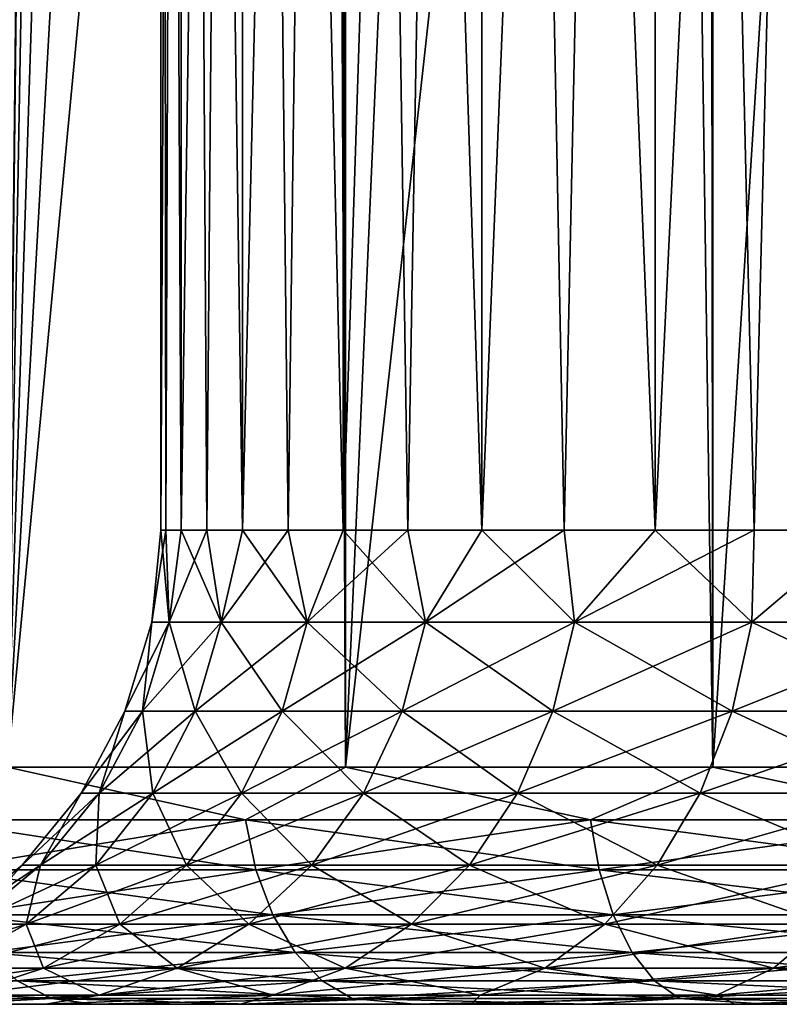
# Model space of a CAD drawing. Extents: x -265 to 265, y 0 to 1027.
# Tile 105 of 256: x 240.1 to 243.31, y 0 to 4.15. Entities that reach past the tile are written whole.
import ezdxf

# ---------------------------------------------------------------- set-up
doc = ezdxf.new("R2010")
doc.units = 0
doc.header["$LTSCALE"] = 65.185185
for name, color, linetype in [('245', 7, 'CONTINUOUS'), ('247', 7, 'CONTINUOUS'), ('248', 7, 'CONTINUOUS'), ('249', 7, 'CONTINUOUS'), ('250', 7, 'CONTINUOUS'), ('272', 7, 'CONTINUOUS'), ('273', 7, 'CONTINUOUS'), ('274', 7, 'CONTINUOUS'), ('275', 7, 'CONTINUOUS')]:
    doc.layers.add(name, color=color, linetype=linetype)

msp = doc.modelspace()

# ---------------------------------------------------------------- linework, layer by layer
at = {"layer": '245', "color": 7, "linetype": 'CONTINUOUS'}
for points in [[(240.2139, 0, 5.65), (239.7944, 0, 9.5836), (239.5601, 0, 4.3243), (240.2139, 0, 5.65)], [(239.5601, 0, -4.3243), (239.7944, 0, -9.5836), (240.2139, 0, -5.65), (239.5601, 0, -4.3243)], [(240.4163, 0, 10.2055), (239.7944, 0, 9.5836), (240.2139, 0, 5.65), (240.4163, 0, 10.2055)], [(239.7944, 0, -9.5836), (240.4163, 0, -10.2055), (240.2139, 0, -5.65), (239.7944, 0, -9.5836)], [(241.0351, 0, 6.879), (240.4163, 0, 10.2055), (240.2139, 0, 5.65), (241.0351, 0, 6.879)], [(240.2139, 0, -5.65), (240.4163, 0, -10.2055), (241.0351, 0, -6.879), (240.2139, 0, -5.65)], [(241.076, 0, 10.7872), (240.4163, 0, 10.2055), (241.0351, 0, 6.879), (241.076, 0, 10.7872)], [(240.4163, 0, -10.2055), (241.076, 0, -10.7872), (241.0351, 0, -6.879), (240.4163, 0, -10.2055)], [(242.0097, 0, 7.9903), (241.076, 0, 10.7872), (241.0351, 0, 6.879), (242.0097, 0, 7.9903)], [(241.076, 0, -10.7872), (241.771, 0, -11.3262), (241.0351, 0, -6.879), (241.076, 0, -10.7872)], [(241.0351, 0, -6.879), (241.771, 0, -11.3262), (242.0097, 0, -7.9903), (241.0351, 0, -6.879)], [(241.771, 0, 11.3262), (241.076, 0, 10.7872), (242.0097, 0, 7.9903), (241.771, 0, 11.3262)], [(242.4984, 0, 11.8206), (241.771, 0, 11.3262), (242.0097, 0, 7.9903), (242.4984, 0, 11.8206)], [(241.771, 0, -11.3262), (242.4984, 0, -11.8206), (242.0097, 0, -7.9903), (241.771, 0, -11.3262)], [(243.121, 0, 8.9649), (242.4984, 0, 11.8206), (242.0097, 0, 7.9903), (243.121, 0, 8.9649)], [(242.0097, 0, -7.9903), (242.4984, 0, -11.8206), (243.121, 0, -8.9649), (242.0097, 0, -7.9903)], [(243.2554, 0, 12.2683), (242.4984, 0, 11.8206), (243.121, 0, 8.9649), (243.2554, 0, 12.2683)], [(242.4984, 0, -11.8206), (243.2554, 0, -12.2683), (243.121, 0, -8.9649), (242.4984, 0, -11.8206)], [(244.35, 0, 9.7861), (243.2554, 0, 12.2683), (243.121, 0, 8.9649), (244.35, 0, 9.7861)], [(243.2554, 0, -12.2683), (244.0391, 0, -12.6676), (243.121, 0, -8.9649), (243.2554, 0, -12.2683)], [(243.121, 0, -8.9649), (244.0391, 0, -12.6676), (244.35, 0, -9.7861), (243.121, 0, -8.9649)], [(244.0391, 0, 12.6676), (243.2554, 0, 12.2683), (244.35, 0, 9.7861), (244.0391, 0, 12.6676)]]:
    msp.add_3dface(points, dxfattribs=at)
at = {"layer": '247', "color": 7, "linetype": 'CONTINUOUS'}
for points in [[(240.0532, 1, 11.2277), (241.479, 1, 12.3448), (240.0532, 1019, 11.2277), (240.0532, 1, 11.2277)], [(240.0532, 1019, 11.2277), (241.479, 1, 12.3448), (241.479, 1019, 12.3448), (240.0532, 1019, 11.2277)], [(241.479, 1, 12.3448), (243.0292, 1, 13.2818), (241.479, 1019, 12.3448), (241.479, 1, 12.3448)], [(241.479, 1019, 12.3448), (243.0292, 1, 13.2818), (243.0292, 1019, 13.2818), (241.479, 1019, 12.3448)], [(243.0292, 1, 13.2818), (244.6809, 1, 14.0252), (243.0292, 1019, 13.2818), (243.0292, 1, 13.2818)], [(243.0292, 1019, 13.2818), (244.6809, 1, 14.0252), (244.6809, 1019, 14.0252), (243.0292, 1019, 13.2818)]]:
    msp.add_3dface(points, dxfattribs=at)
at = {"layer": '248', "color": 7, "linetype": 'CONTINUOUS'}
for points in [[(240.0532, 1, -11.2277), (240.0532, 1019, -11.2277), (240.2626, 999.5036, -11.4098), (240.0532, 1, -11.2277)], [(240.0532, 1, -11.2277), (240.2626, 999.5036, -11.4098), (240.2626, 20.4963, -11.4098), (240.0532, 1, -11.2277)], [(240.2626, 19.5036, -11.4098), (240.0532, 1, -11.2277), (240.2626, 20.4963, -11.4098), (240.2626, 19.5036, -11.4098)], [(240.3656, 18.5032, -11.4969), (240.0532, 1, -11.2277), (240.2626, 19.5036, -11.4098), (240.3656, 18.5032, -11.4969)], [(240.5806, 17.4826, -11.6737), (240.0532, 1, -11.2277), (240.3656, 18.5032, -11.4969), (240.5806, 17.4826, -11.6737)], [(240.9243, 16.4371, -11.9428), (240.0532, 1, -11.2277), (240.5806, 17.4826, -11.6737), (240.9243, 16.4371, -11.9428)], [(241.4152, 15.378, -12.3004), (240.0532, 1, -11.2277), (240.9243, 16.4371, -11.9428), (241.4152, 15.378, -12.3004)], [(241.479, 1, -12.3448), (240.0532, 1, -11.2277), (241.4152, 15.378, -12.3004), (241.479, 1, -12.3448)], [(242.0618, 14.3389, -12.7273), (241.479, 1, -12.3448), (241.4152, 15.378, -12.3004), (242.0618, 14.3389, -12.7273)], [(242.8519, 13.3692, -13.1873), (241.479, 1, -12.3448), (242.0618, 14.3389, -12.7273), (242.8519, 13.3692, -13.1873)], [(243.0292, 1, -13.2818), (241.479, 1, -12.3448), (242.8519, 13.3692, -13.1873), (243.0292, 1, -13.2818)], [(243.7551, 12.5124, -13.6382), (243.0292, 1, -13.2818), (242.8519, 13.3692, -13.1873), (243.7551, 12.5124, -13.6382)], [(244.6809, 1, -14.0252), (243.0292, 1, -13.2818), (243.7551, 12.5124, -13.6382), (244.6809, 1, -14.0252)]]:
    msp.add_3dface(points, dxfattribs=at)
at = {"layer": '249', "color": 7, "linetype": 'CONTINUOUS'}
for points in [[(240.0532, 1, 11.2277), (239.7234, 0.7786, 10.8925), (241.0574, 0.7786, 12.0119), (240.0532, 1, 11.2277)], [(241.479, 1, 12.3448), (240.0532, 1, 11.2277), (241.0574, 0.7786, 12.0119), (241.479, 1, 12.3448)], [(241.479, 1, 12.3448), (241.0574, 0.7786, 12.0119), (242.5124, 0.7786, 12.9689), (241.479, 1, 12.3448)], [(243.0292, 1, 13.2818), (241.479, 1, 12.3448), (242.5124, 0.7786, 12.9689), (243.0292, 1, 13.2818)], [(243.0292, 1, 13.2818), (242.5124, 0.7786, 12.9689), (244.0686, 0.7786, 13.7504), (243.0292, 1, 13.2818)], [(244.6809, 1, 14.0252), (243.0292, 1, 13.2818), (244.0686, 0.7786, 13.7504), (244.6809, 1, 14.0252)], [(239.7741, 0.5669, 10.8389), (241.1015, 0.5669, 11.9527), (239.7234, 0.7786, 10.8925), (239.7741, 0.5669, 10.8389)], [(239.7234, 0.7786, 10.8925), (241.1015, 0.5669, 11.9527), (241.0574, 0.7786, 12.0119), (239.7234, 0.7786, 10.8925)], [(241.1015, 0.5669, 11.9527), (242.5493, 0.5669, 12.905), (241.0574, 0.7786, 12.0119), (241.1015, 0.5669, 11.9527)], [(241.0574, 0.7786, 12.0119), (242.5493, 0.5669, 12.905), (242.5124, 0.7786, 12.9689), (241.0574, 0.7786, 12.0119)], [(242.5493, 0.5669, 12.905), (244.0979, 0.5669, 13.6827), (242.5124, 0.7786, 12.9689), (242.5493, 0.5669, 12.905)], [(242.5124, 0.7786, 12.9689), (244.0979, 0.5669, 13.6827), (244.0686, 0.7786, 13.7504), (242.5124, 0.7786, 12.9689)], [(239.8558, 0.377, 10.7522), (241.1727, 0.377, 11.8572), (239.7741, 0.5669, 10.8389), (239.8558, 0.377, 10.7522)], [(239.7741, 0.5669, 10.8389), (241.1727, 0.377, 11.8572), (241.1015, 0.5669, 11.9527), (239.7741, 0.5669, 10.8389)], [(241.1727, 0.377, 11.8572), (242.6089, 0.377, 12.8018), (241.1015, 0.5669, 11.9527), (241.1727, 0.377, 11.8572)], [(241.1015, 0.5669, 11.9527), (242.6089, 0.377, 12.8018), (242.5493, 0.5669, 12.905), (241.1015, 0.5669, 11.9527)], [(242.6089, 0.377, 12.8018), (244.145, 0.377, 13.5733), (242.5493, 0.5669, 12.905), (242.6089, 0.377, 12.8018)], [(242.5493, 0.5669, 12.905), (244.145, 0.377, 13.5733), (244.0979, 0.5669, 13.6827), (242.5493, 0.5669, 12.905)], [(239.9645, 0.2184, 10.637), (241.2672, 0.2184, 11.7301), (239.8558, 0.377, 10.7522), (239.9645, 0.2184, 10.637)], [(239.8558, 0.377, 10.7522), (241.2672, 0.2184, 11.7301), (241.1727, 0.377, 11.8572), (239.8558, 0.377, 10.7522)], [(241.2672, 0.2184, 11.7301), (242.6881, 0.2184, 12.6646), (241.1727, 0.377, 11.8572), (241.2672, 0.2184, 11.7301)], [(241.1727, 0.377, 11.8572), (242.6881, 0.2184, 12.6646), (242.6089, 0.377, 12.8018), (241.1727, 0.377, 11.8572)], [(242.6881, 0.2184, 12.6646), (244.2078, 0.2184, 13.4278), (242.6089, 0.377, 12.8018), (242.6881, 0.2184, 12.6646)], [(242.6089, 0.377, 12.8018), (244.2078, 0.2184, 13.4278), (244.145, 0.377, 13.5733), (242.6089, 0.377, 12.8018)], [(240.0947, 0.0991, 10.499), (241.3806, 0.0991, 11.5779), (239.9645, 0.2184, 10.637), (240.0947, 0.0991, 10.499)], [(239.9645, 0.2184, 10.637), (241.3806, 0.0991, 11.5779), (241.2672, 0.2184, 11.7301), (239.9645, 0.2184, 10.637)], [(241.3806, 0.0991, 11.5779), (242.783, 0.0991, 12.5003), (241.2672, 0.2184, 11.7301), (241.3806, 0.0991, 11.5779)], [(241.2672, 0.2184, 11.7301), (242.783, 0.0991, 12.5003), (242.6881, 0.2184, 12.6646), (241.2672, 0.2184, 11.7301)], [(242.783, 0.0991, 12.5003), (244.283, 0.0991, 13.2536), (242.6881, 0.2184, 12.6646), (242.783, 0.0991, 12.5003)], [(242.6881, 0.2184, 12.6646), (244.283, 0.0991, 13.2536), (244.2078, 0.2184, 13.4278), (242.6881, 0.2184, 12.6646)], [(239.1049, 0.0251, 9.1421), (240.2399, 0.0251, 10.3451), (238.9428, 0.0991, 9.2781), (239.1049, 0.0251, 9.1421)], [(238.9428, 0.0991, 9.2781), (240.2399, 0.0251, 10.3451), (240.0947, 0.0991, 10.499), (238.9428, 0.0991, 9.2781)], [(240.2399, 0.0251, 10.3451), (241.5069, 0.0251, 11.4082), (240.0947, 0.0991, 10.499), (240.2399, 0.0251, 10.3451)], [(240.0947, 0.0991, 10.499), (241.5069, 0.0251, 11.4082), (241.3806, 0.0991, 11.5779), (240.0947, 0.0991, 10.499)], [(241.5069, 0.0251, 11.4082), (242.8887, 0.0251, 12.3171), (241.3806, 0.0991, 11.5779), (241.5069, 0.0251, 11.4082)], [(241.3806, 0.0991, 11.5779), (242.8887, 0.0251, 12.3171), (242.783, 0.0991, 12.5003), (241.3806, 0.0991, 11.5779)], [(242.8887, 0.0251, 12.3171), (244.3667, 0.0251, 13.0593), (242.783, 0.0991, 12.5003), (242.8887, 0.0251, 12.3171)], [(242.783, 0.0991, 12.5003), (244.3667, 0.0251, 13.0593), (244.283, 0.0991, 13.2536), (242.783, 0.0991, 12.5003)], [(239.1049, 0.0251, 9.1421), (239.7944, 0, 9.5836), (240.2399, 0.0251, 10.3451), (239.1049, 0.0251, 9.1421)], [(239.7944, 0, 9.5836), (240.4163, 0, 10.2055), (240.2399, 0.0251, 10.3451), (239.7944, 0, 9.5836)], [(240.4163, 0, 10.2055), (241.076, 0, 10.7872), (240.2399, 0.0251, 10.3451), (240.4163, 0, 10.2055)], [(240.2399, 0.0251, 10.3451), (241.076, 0, 10.7872), (241.5069, 0.0251, 11.4082), (240.2399, 0.0251, 10.3451)], [(241.076, 0, 10.7872), (241.771, 0, 11.3262), (241.5069, 0.0251, 11.4082), (241.076, 0, 10.7872)], [(241.771, 0, 11.3262), (242.4984, 0, 11.8206), (241.5069, 0.0251, 11.4082), (241.771, 0, 11.3262)], [(241.5069, 0.0251, 11.4082), (242.4984, 0, 11.8206), (242.8887, 0.0251, 12.3171), (241.5069, 0.0251, 11.4082)], [(242.4984, 0, 11.8206), (243.2554, 0, 12.2683), (242.8887, 0.0251, 12.3171), (242.4984, 0, 11.8206)], [(243.2554, 0, 12.2683), (244.0391, 0, 12.6676), (242.8887, 0.0251, 12.3171), (243.2554, 0, 12.2683)], [(242.8887, 0.0251, 12.3171), (244.0391, 0, 12.6676), (244.3667, 0.0251, 13.0593), (242.8887, 0.0251, 12.3171)]]:
    msp.add_3dface(points, dxfattribs=at)
at = {"layer": '250', "color": 7, "linetype": 'CONTINUOUS'}
for points in [[(240.0532, 1, -11.2277), (241.0574, 0.7786, -12.0119), (239.7234, 0.7786, -10.8925), (240.0532, 1, -11.2277)], [(240.0532, 1, -11.2277), (241.479, 1, -12.3448), (241.0574, 0.7786, -12.0119), (240.0532, 1, -11.2277)], [(241.479, 1, -12.3448), (242.5124, 0.7786, -12.9689), (241.0574, 0.7786, -12.0119), (241.479, 1, -12.3448)], [(241.479, 1, -12.3448), (243.0292, 1, -13.2818), (242.5124, 0.7786, -12.9689), (241.479, 1, -12.3448)], [(243.0292, 1, -13.2818), (244.0686, 0.7786, -13.7504), (242.5124, 0.7786, -12.9689), (243.0292, 1, -13.2818)], [(243.0292, 1, -13.2818), (244.6809, 1, -14.0252), (244.0686, 0.7786, -13.7504), (243.0292, 1, -13.2818)], [(241.0574, 0.7786, -12.0119), (239.7741, 0.5669, -10.8389), (239.7234, 0.7786, -10.8925), (241.0574, 0.7786, -12.0119)], [(241.1015, 0.5669, -11.9527), (239.7741, 0.5669, -10.8389), (241.0574, 0.7786, -12.0119), (241.1015, 0.5669, -11.9527)], [(242.5124, 0.7786, -12.9689), (241.1015, 0.5669, -11.9527), (241.0574, 0.7786, -12.0119), (242.5124, 0.7786, -12.9689)], [(242.5493, 0.5669, -12.905), (241.1015, 0.5669, -11.9527), (242.5124, 0.7786, -12.9689), (242.5493, 0.5669, -12.905)], [(244.0686, 0.7786, -13.7504), (242.5493, 0.5669, -12.905), (242.5124, 0.7786, -12.9689), (244.0686, 0.7786, -13.7504)], [(244.0979, 0.5669, -13.6827), (242.5493, 0.5669, -12.905), (244.0686, 0.7786, -13.7504), (244.0979, 0.5669, -13.6827)], [(241.1015, 0.5669, -11.9527), (239.8558, 0.377, -10.7522), (239.7741, 0.5669, -10.8389), (241.1015, 0.5669, -11.9527)], [(241.1727, 0.377, -11.8572), (239.8558, 0.377, -10.7522), (241.1015, 0.5669, -11.9527), (241.1727, 0.377, -11.8572)], [(242.5493, 0.5669, -12.905), (241.1727, 0.377, -11.8572), (241.1015, 0.5669, -11.9527), (242.5493, 0.5669, -12.905)], [(242.6089, 0.377, -12.8018), (241.1727, 0.377, -11.8572), (242.5493, 0.5669, -12.905), (242.6089, 0.377, -12.8018)], [(244.0979, 0.5669, -13.6827), (242.6089, 0.377, -12.8018), (242.5493, 0.5669, -12.905), (244.0979, 0.5669, -13.6827)], [(244.145, 0.377, -13.5733), (242.6089, 0.377, -12.8018), (244.0979, 0.5669, -13.6827), (244.145, 0.377, -13.5733)], [(241.1727, 0.377, -11.8572), (239.9645, 0.2184, -10.637), (239.8558, 0.377, -10.7522), (241.1727, 0.377, -11.8572)], [(241.2672, 0.2184, -11.7301), (239.9645, 0.2184, -10.637), (241.1727, 0.377, -11.8572), (241.2672, 0.2184, -11.7301)], [(242.6089, 0.377, -12.8018), (241.2672, 0.2184, -11.7301), (241.1727, 0.377, -11.8572), (242.6089, 0.377, -12.8018)], [(242.6881, 0.2184, -12.6646), (241.2672, 0.2184, -11.7301), (242.6089, 0.377, -12.8018), (242.6881, 0.2184, -12.6646)], [(244.145, 0.377, -13.5733), (242.6881, 0.2184, -12.6646), (242.6089, 0.377, -12.8018), (244.145, 0.377, -13.5733)], [(244.2078, 0.2184, -13.4278), (242.6881, 0.2184, -12.6646), (244.145, 0.377, -13.5733), (244.2078, 0.2184, -13.4278)], [(241.2672, 0.2184, -11.7301), (240.0947, 0.0991, -10.499), (239.9645, 0.2184, -10.637), (241.2672, 0.2184, -11.7301)], [(241.3806, 0.0991, -11.5779), (240.0947, 0.0991, -10.499), (241.2672, 0.2184, -11.7301), (241.3806, 0.0991, -11.5779)], [(242.6881, 0.2184, -12.6646), (241.3806, 0.0991, -11.5779), (241.2672, 0.2184, -11.7301), (242.6881, 0.2184, -12.6646)], [(242.783, 0.0991, -12.5003), (241.3806, 0.0991, -11.5779), (242.6881, 0.2184, -12.6646), (242.783, 0.0991, -12.5003)], [(244.2078, 0.2184, -13.4278), (242.783, 0.0991, -12.5003), (242.6881, 0.2184, -12.6646), (244.2078, 0.2184, -13.4278)], [(244.283, 0.0991, -13.2536), (242.783, 0.0991, -12.5003), (244.2078, 0.2184, -13.4278), (244.283, 0.0991, -13.2536)], [(240.2399, 0.0251, -10.3451), (239.1049, 0.0251, -9.1421), (240.0947, 0.0991, -10.499), (240.2399, 0.0251, -10.3451)], [(241.3806, 0.0991, -11.5779), (240.2399, 0.0251, -10.3451), (240.0947, 0.0991, -10.499), (241.3806, 0.0991, -11.5779)], [(241.5069, 0.0251, -11.4082), (240.2399, 0.0251, -10.3451), (241.3806, 0.0991, -11.5779), (241.5069, 0.0251, -11.4082)], [(242.783, 0.0991, -12.5003), (241.5069, 0.0251, -11.4082), (241.3806, 0.0991, -11.5779), (242.783, 0.0991, -12.5003)], [(242.8887, 0.0251, -12.3171), (241.5069, 0.0251, -11.4082), (242.783, 0.0991, -12.5003), (242.8887, 0.0251, -12.3171)], [(244.283, 0.0991, -13.2536), (242.8887, 0.0251, -12.3171), (242.783, 0.0991, -12.5003), (244.283, 0.0991, -13.2536)], [(244.3667, 0.0251, -13.0593), (242.8887, 0.0251, -12.3171), (244.283, 0.0991, -13.2536), (244.3667, 0.0251, -13.0593)], [(240.2399, 0.0251, -10.3451), (239.7944, 0, -9.5836), (239.1049, 0.0251, -9.1421), (240.2399, 0.0251, -10.3451)], [(240.4163, 0, -10.2055), (239.7944, 0, -9.5836), (240.2399, 0.0251, -10.3451), (240.4163, 0, -10.2055)], [(241.5069, 0.0251, -11.4082), (240.4163, 0, -10.2055), (240.2399, 0.0251, -10.3451), (241.5069, 0.0251, -11.4082)], [(241.076, 0, -10.7872), (240.4163, 0, -10.2055), (241.5069, 0.0251, -11.4082), (241.076, 0, -10.7872)], [(241.771, 0, -11.3262), (241.076, 0, -10.7872), (241.5069, 0.0251, -11.4082), (241.771, 0, -11.3262)], [(242.8887, 0.0251, -12.3171), (241.771, 0, -11.3262), (241.5069, 0.0251, -11.4082), (242.8887, 0.0251, -12.3171)], [(242.4984, 0, -11.8206), (241.771, 0, -11.3262), (242.8887, 0.0251, -12.3171), (242.4984, 0, -11.8206)], [(243.2554, 0, -12.2683), (242.4984, 0, -11.8206), (242.8887, 0.0251, -12.3171), (243.2554, 0, -12.2683)], [(244.3667, 0.0251, -13.0593), (243.2554, 0, -12.2683), (242.8887, 0.0251, -12.3171), (244.3667, 0.0251, -13.0593)], [(244.0391, 0, -12.6676), (243.2554, 0, -12.2683), (244.3667, 0.0251, -13.0593), (244.0391, 0, -12.6676)]]:
    msp.add_3dface(points, dxfattribs=at)
at = {"layer": '272', "color": 7, "linetype": 'CONTINUOUS'}
for points in [[(240.7, 20), (240.7866, 20, 1.2663), (240.7, 2), (240.7, 20)], [(240.7, 2), (240.7866, 20, 1.2663), (240.7217, 2, 0.6347), (240.7, 2)], [(240.7217, 2, 0.6347), (240.7866, 20, 1.2663), (240.7866, 2, 1.2663), (240.7217, 2, 0.6347)], [(240.7866, 20, 1.2663), (241.0449, 20, 2.5091), (240.7866, 2, 1.2663), (240.7866, 20, 1.2663)], [(240.7866, 2, 1.2663), (241.0449, 20, 2.5091), (240.8945, 2, 1.8921), (240.7866, 2, 1.2663)], [(240.8945, 2, 1.8921), (241.0449, 20, 2.5091), (241.0449, 2, 2.5091), (240.8945, 2, 1.8921)], [(241.0449, 20, 2.5091), (241.4699, 20, 3.7051), (241.0449, 2, 2.5091), (241.0449, 20, 2.5091)], [(241.0449, 2, 2.5091), (241.4699, 20, 3.7051), (241.237, 2, 3.1144), (241.0449, 2, 2.5091)], [(241.237, 2, 3.1144), (241.4699, 20, 3.7051), (241.4699, 2, 3.7051), (241.237, 2, 3.1144)], [(241.4699, 20, 3.7051), (242.0539, 20, 4.8321), (241.4699, 2, 3.7051), (241.4699, 20, 3.7051)], [(241.4699, 2, 3.7051), (242.0539, 20, 4.8321), (241.7427, 2, 4.2786), (241.4699, 2, 3.7051)], [(241.7427, 2, 4.2786), (242.0539, 20, 4.8321), (242.0539, 2, 4.8321), (241.7427, 2, 4.2786)], [(242.0539, 20, 4.8321), (242.7859, 20, 5.8691), (242.0539, 2, 4.8321), (242.0539, 20, 4.8321)], [(242.0539, 2, 4.8321), (242.7859, 20, 5.8691), (242.4022, 2, 5.3631), (242.0539, 2, 4.8321)], [(242.4022, 2, 5.3631), (242.7859, 20, 5.8691), (242.7859, 2, 5.8691), (242.4022, 2, 5.3631)], [(242.7859, 20, 5.8691), (243.6523, 20, 6.7968), (242.7859, 2, 5.8691), (242.7859, 20, 5.8691)], [(242.7859, 2, 5.8691), (243.6523, 20, 6.7968), (243.2032, 2, 6.3477), (242.7859, 2, 5.8691)], [(243.2032, 2, 6.3477), (243.6523, 20, 6.7968), (243.6523, 2, 6.7968), (243.2032, 2, 6.3477)]]:
    msp.add_3dface(points, dxfattribs=at)
at = {"layer": '273', "color": 7, "linetype": 'CONTINUOUS'}
for points in [[(240.7866, 20, -1.2663), (240.7, 20), (240.7866, 2, -1.2663), (240.7866, 20, -1.2663)], [(240.7, 20), (240.7, 2), (240.7217, 2, -0.6347), (240.7, 20)], [(240.7866, 2, -1.2663), (240.7, 20), (240.7217, 2, -0.6347), (240.7866, 2, -1.2663)], [(241.0449, 20, -2.5091), (240.7866, 20, -1.2663), (241.0449, 2, -2.5091), (241.0449, 20, -2.5091)], [(241.0449, 2, -2.5091), (240.7866, 20, -1.2663), (240.8945, 2, -1.8921), (241.0449, 2, -2.5091)], [(240.8945, 2, -1.8921), (240.7866, 20, -1.2663), (240.7866, 2, -1.2663), (240.8945, 2, -1.8921)], [(241.4699, 20, -3.7051), (241.0449, 20, -2.5091), (241.4699, 2, -3.7051), (241.4699, 20, -3.7051)], [(241.4699, 2, -3.7051), (241.0449, 20, -2.5091), (241.237, 2, -3.1144), (241.4699, 2, -3.7051)], [(241.237, 2, -3.1144), (241.0449, 20, -2.5091), (241.0449, 2, -2.5091), (241.237, 2, -3.1144)], [(242.0539, 20, -4.8321), (241.4699, 20, -3.7051), (242.0539, 2, -4.8321), (242.0539, 20, -4.8321)], [(242.0539, 2, -4.8321), (241.4699, 20, -3.7051), (241.7427, 2, -4.2786), (242.0539, 2, -4.8321)], [(241.7427, 2, -4.2786), (241.4699, 20, -3.7051), (241.4699, 2, -3.7051), (241.7427, 2, -4.2786)], [(242.7859, 20, -5.8691), (242.0539, 20, -4.8321), (242.7859, 2, -5.8691), (242.7859, 20, -5.8691)], [(242.7859, 2, -5.8691), (242.0539, 20, -4.8321), (242.4022, 2, -5.3631), (242.7859, 2, -5.8691)], [(242.4022, 2, -5.3631), (242.0539, 20, -4.8321), (242.0539, 2, -4.8321), (242.4022, 2, -5.3631)], [(243.6523, 20, -6.7968), (242.7859, 20, -5.8691), (243.6523, 2, -6.7968), (243.6523, 20, -6.7968)], [(243.6523, 2, -6.7968), (242.7859, 20, -5.8691), (243.2032, 2, -6.3477), (243.6523, 2, -6.7968)], [(243.2032, 2, -6.3477), (242.7859, 20, -5.8691), (242.7859, 2, -5.8691), (243.2032, 2, -6.3477)]]:
    msp.add_3dface(points, dxfattribs=at)
at = {"layer": '274', "color": 7, "linetype": 'CONTINUOUS'}
for points in [[(240.7, 2), (240.662, 1.6121), (240.7357, 1.6121, -1.1704), (240.7, 2)], [(240.7217, 2, -0.6347), (240.7, 2), (240.7357, 1.6121, -1.1704), (240.7217, 2, -0.6347)], [(240.7866, 2, -1.2663), (240.7217, 2, -0.6347), (240.7357, 1.6121, -1.1704), (240.7866, 2, -1.2663)], [(240.7866, 2, -1.2663), (240.7357, 1.6121, -1.1704), (240.9554, 1.6121, -2.3223), (240.7866, 2, -1.2663)], [(240.8945, 2, -1.8921), (240.7866, 2, -1.2663), (240.9554, 1.6121, -2.3223), (240.8945, 2, -1.8921)], [(241.0449, 2, -2.5091), (240.8945, 2, -1.8921), (240.9554, 1.6121, -2.3223), (241.0449, 2, -2.5091)], [(241.0449, 2, -2.5091), (240.9554, 1.6121, -2.3223), (241.3178, 1.6121, -3.4375), (241.0449, 2, -2.5091)], [(241.237, 2, -3.1144), (241.0449, 2, -2.5091), (241.3178, 1.6121, -3.4375), (241.237, 2, -3.1144)], [(241.4699, 2, -3.7051), (241.237, 2, -3.1144), (241.3178, 1.6121, -3.4375), (241.4699, 2, -3.7051)], [(241.4699, 2, -3.7051), (241.3178, 1.6121, -3.4375), (241.8171, 1.6121, -4.4986), (241.4699, 2, -3.7051)], [(241.7427, 2, -4.2786), (241.4699, 2, -3.7051), (241.8171, 1.6121, -4.4986), (241.7427, 2, -4.2786)], [(242.0539, 2, -4.8321), (241.7427, 2, -4.2786), (241.8171, 1.6121, -4.4986), (242.0539, 2, -4.8321)], [(242.0539, 2, -4.8321), (241.8171, 1.6121, -4.4986), (242.4454, 1.6121, -5.4887), (242.0539, 2, -4.8321)], [(242.4022, 2, -5.3631), (242.0539, 2, -4.8321), (242.4454, 1.6121, -5.4887), (242.4022, 2, -5.3631)], [(242.7859, 2, -5.8691), (242.4022, 2, -5.3631), (242.4454, 1.6121, -5.4887), (242.7859, 2, -5.8691)], [(242.7859, 2, -5.8691), (242.4454, 1.6121, -5.4887), (243.1929, 1.6121, -6.3923), (242.7859, 2, -5.8691)], [(243.2032, 2, -6.3477), (242.7859, 2, -5.8691), (243.1929, 1.6121, -6.3923), (243.2032, 2, -6.3477)], [(243.6523, 2, -6.7968), (243.2032, 2, -6.3477), (243.1929, 1.6121, -6.3923), (243.6523, 2, -6.7968)], [(243.6523, 2, -6.7968), (243.1929, 1.6121, -6.3923), (244.0478, 1.6121, -7.195), (243.6523, 2, -6.7968)], [(240.5485, 1.2364), (240.623, 1.2364, -1.1846), (240.662, 1.6121), (240.5485, 1.2364)], [(240.623, 1.2364, -1.1846), (240.8454, 1.2364, -2.3505), (240.7357, 1.6121, -1.1704), (240.623, 1.2364, -1.1846)], [(240.662, 1.6121), (240.623, 1.2364, -1.1846), (240.7357, 1.6121, -1.1704), (240.662, 1.6121)], [(240.7357, 1.6121, -1.1704), (240.8454, 1.2364, -2.3505), (240.9554, 1.6121, -2.3223), (240.7357, 1.6121, -1.1704)], [(240.8454, 1.2364, -2.3505), (241.2122, 1.2364, -3.4793), (240.9554, 1.6121, -2.3223), (240.8454, 1.2364, -2.3505)], [(240.9554, 1.6121, -2.3223), (241.2122, 1.2364, -3.4793), (241.3178, 1.6121, -3.4375), (240.9554, 1.6121, -2.3223)], [(241.2122, 1.2364, -3.4793), (241.7176, 1.2364, -4.5533), (241.3178, 1.6121, -3.4375), (241.2122, 1.2364, -3.4793)], [(241.3178, 1.6121, -3.4375), (241.7176, 1.2364, -4.5533), (241.8171, 1.6121, -4.4986), (241.3178, 1.6121, -3.4375)], [(241.7176, 1.2364, -4.5533), (242.3536, 1.2364, -5.5554), (241.8171, 1.6121, -4.4986), (241.7176, 1.2364, -4.5533)], [(241.8171, 1.6121, -4.4986), (242.3536, 1.2364, -5.5554), (242.4454, 1.6121, -5.4887), (241.8171, 1.6121, -4.4986)], [(242.3536, 1.2364, -5.5554), (243.1102, 1.2364, -6.47), (242.4454, 1.6121, -5.4887), (242.3536, 1.2364, -5.5554)], [(242.4454, 1.6121, -5.4887), (243.1102, 1.2364, -6.47), (243.1929, 1.6121, -6.3923), (242.4454, 1.6121, -5.4887)], [(243.1102, 1.2364, -6.47), (243.9754, 1.2364, -7.2825), (243.1929, 1.6121, -6.3923), (243.1102, 1.2364, -6.47)], [(243.1929, 1.6121, -6.3923), (243.9754, 1.2364, -7.2825), (244.0478, 1.6121, -7.195), (243.1929, 1.6121, -6.3923)], [(240.3638, 0.8902), (240.4398, 0.8902, -1.2077), (240.5485, 1.2364), (240.3638, 0.8902)], [(240.4398, 0.8902, -1.2077), (240.6665, 0.8902, -2.3964), (240.623, 1.2364, -1.1846), (240.4398, 0.8902, -1.2077)], [(240.5485, 1.2364), (240.4398, 0.8902, -1.2077), (240.623, 1.2364, -1.1846), (240.5485, 1.2364)], [(240.623, 1.2364, -1.1846), (240.6665, 0.8902, -2.3964), (240.8454, 1.2364, -2.3505), (240.623, 1.2364, -1.1846)], [(240.6665, 0.8902, -2.3964), (241.0405, 0.8902, -3.5473), (240.8454, 1.2364, -2.3505), (240.6665, 0.8902, -2.3964)], [(240.8454, 1.2364, -2.3505), (241.0405, 0.8902, -3.5473), (241.2122, 1.2364, -3.4793), (240.8454, 1.2364, -2.3505)], [(241.0405, 0.8902, -3.5473), (241.5557, 0.8902, -4.6423), (241.2122, 1.2364, -3.4793), (241.0405, 0.8902, -3.5473)], [(241.2122, 1.2364, -3.4793), (241.5557, 0.8902, -4.6423), (241.7176, 1.2364, -4.5533), (241.2122, 1.2364, -3.4793)], [(241.5557, 0.8902, -4.6423), (242.2042, 0.8902, -5.664), (241.7176, 1.2364, -4.5533), (241.5557, 0.8902, -4.6423)], [(241.7176, 1.2364, -4.5533), (242.2042, 0.8902, -5.664), (242.3536, 1.2364, -5.5554), (241.7176, 1.2364, -4.5533)], [(242.2042, 0.8902, -5.664), (242.9755, 0.8902, -6.5964), (242.3536, 1.2364, -5.5554), (242.2042, 0.8902, -5.664)], [(242.3536, 1.2364, -5.5554), (242.9755, 0.8902, -6.5964), (243.1102, 1.2364, -6.47), (242.3536, 1.2364, -5.5554)], [(242.9755, 0.8902, -6.5964), (243.8577, 0.8902, -7.4248), (243.1102, 1.2364, -6.47), (242.9755, 0.8902, -6.5964)], [(243.1102, 1.2364, -6.47), (243.8577, 0.8902, -7.4248), (243.9754, 1.2364, -7.2825), (243.1102, 1.2364, -6.47)], [(240.115, 0.5866), (240.193, 0.5866, -1.2389), (240.3638, 0.8902), (240.115, 0.5866)], [(240.193, 0.5866, -1.2389), (240.4256, 0.5866, -2.4583), (240.4398, 0.8902, -1.2077), (240.193, 0.5866, -1.2389)], [(240.3638, 0.8902), (240.193, 0.5866, -1.2389), (240.4398, 0.8902, -1.2077), (240.3638, 0.8902)], [(240.4256, 0.5866, -2.4583), (240.8092, 0.5866, -3.6389), (240.6665, 0.8902, -2.3964), (240.4256, 0.5866, -2.4583)], [(240.4398, 0.8902, -1.2077), (240.4256, 0.5866, -2.4583), (240.6665, 0.8902, -2.3964), (240.4398, 0.8902, -1.2077)], [(240.6665, 0.8902, -2.3964), (240.8092, 0.5866, -3.6389), (241.0405, 0.8902, -3.5473), (240.6665, 0.8902, -2.3964)], [(240.8092, 0.5866, -3.6389), (241.3377, 0.5866, -4.7621), (241.0405, 0.8902, -3.5473), (240.8092, 0.5866, -3.6389)], [(241.0405, 0.8902, -3.5473), (241.3377, 0.5866, -4.7621), (241.5557, 0.8902, -4.6423), (241.0405, 0.8902, -3.5473)], [(241.3377, 0.5866, -4.7621), (242.0029, 0.5866, -5.8102), (241.5557, 0.8902, -4.6423), (241.3377, 0.5866, -4.7621)], [(241.5557, 0.8902, -4.6423), (242.0029, 0.5866, -5.8102), (242.2042, 0.8902, -5.664), (241.5557, 0.8902, -4.6423)], [(242.0029, 0.5866, -5.8102), (242.7942, 0.5866, -6.7667), (242.2042, 0.8902, -5.664), (242.0029, 0.5866, -5.8102)], [(242.2042, 0.8902, -5.664), (242.7942, 0.5866, -6.7667), (242.9755, 0.8902, -6.5964), (242.2042, 0.8902, -5.664)], [(242.7942, 0.5866, -6.7667), (243.6991, 0.5866, -7.6165), (242.9755, 0.8902, -6.5964), (242.7942, 0.5866, -6.7667)], [(242.9755, 0.8902, -6.5964), (243.6991, 0.5866, -7.6165), (243.8577, 0.8902, -7.4248), (242.9755, 0.8902, -6.5964)], [(239.8118, 0.3375), (239.8921, 0.3375, -1.2769), (240.115, 0.5866), (239.8118, 0.3375)], [(239.8921, 0.3375, -1.2769), (240.1319, 0.3375, -2.5337), (240.193, 0.5866, -1.2389), (239.8921, 0.3375, -1.2769)], [(240.115, 0.5866), (239.8921, 0.3375, -1.2769), (240.193, 0.5866, -1.2389), (240.115, 0.5866)], [(240.1319, 0.3375, -2.5337), (240.5272, 0.3375, -3.7505), (240.4256, 0.5866, -2.4583), (240.1319, 0.3375, -2.5337)], [(240.193, 0.5866, -1.2389), (240.1319, 0.3375, -2.5337), (240.4256, 0.5866, -2.4583), (240.193, 0.5866, -1.2389)], [(240.4256, 0.5866, -2.4583), (240.5272, 0.3375, -3.7505), (240.8092, 0.5866, -3.6389), (240.4256, 0.5866, -2.4583)], [(240.5272, 0.3375, -3.7505), (241.072, 0.3375, -4.9082), (240.8092, 0.5866, -3.6389), (240.5272, 0.3375, -3.7505)], [(240.8092, 0.5866, -3.6389), (241.072, 0.3375, -4.9082), (241.3377, 0.5866, -4.7621), (240.8092, 0.5866, -3.6389)], [(241.072, 0.3375, -4.9082), (241.7576, 0.3375, -5.9885), (241.3377, 0.5866, -4.7621), (241.072, 0.3375, -4.9082)], [(241.3377, 0.5866, -4.7621), (241.7576, 0.3375, -5.9885), (242.0029, 0.5866, -5.8102), (241.3377, 0.5866, -4.7621)], [(241.7576, 0.3375, -5.9885), (242.5731, 0.3375, -6.9743), (242.0029, 0.5866, -5.8102), (241.7576, 0.3375, -5.9885)], [(242.0029, 0.5866, -5.8102), (242.5731, 0.3375, -6.9743), (242.7942, 0.5866, -6.7667), (242.0029, 0.5866, -5.8102)], [(242.5731, 0.3375, -6.9743), (243.5058, 0.3375, -7.8501), (242.7942, 0.5866, -6.7667), (242.5731, 0.3375, -6.9743)], [(242.7942, 0.5866, -6.7667), (243.5058, 0.3375, -7.8501), (243.6991, 0.5866, -7.6165), (242.7942, 0.5866, -6.7667)], [(239.7967, 0.1524, -2.6198), (240.2055, 0.1524, -3.8779), (240.1319, 0.3375, -2.5337), (239.7967, 0.1524, -2.6198)], [(239.8921, 0.3375, -1.2769), (239.7967, 0.1524, -2.6198), (240.1319, 0.3375, -2.5337), (239.8921, 0.3375, -1.2769)], [(240.1319, 0.3375, -2.5337), (240.2055, 0.1524, -3.8779), (240.5272, 0.3375, -3.7505), (240.1319, 0.3375, -2.5337)], [(240.2055, 0.1524, -3.8779), (240.7687, 0.1524, -5.0749), (240.5272, 0.3375, -3.7505), (240.2055, 0.1524, -3.8779)], [(240.5272, 0.3375, -3.7505), (240.7687, 0.1524, -5.0749), (241.072, 0.3375, -4.9082), (240.5272, 0.3375, -3.7505)], [(240.7687, 0.1524, -5.0749), (241.4776, 0.1524, -6.1919), (241.072, 0.3375, -4.9082), (240.7687, 0.1524, -5.0749)], [(241.072, 0.3375, -4.9082), (241.4776, 0.1524, -6.1919), (241.7576, 0.3375, -5.9885), (241.072, 0.3375, -4.9082)], [(241.4776, 0.1524, -6.1919), (242.3208, 0.1524, -7.2112), (241.7576, 0.3375, -5.9885), (241.4776, 0.1524, -6.1919)], [(241.7576, 0.3375, -5.9885), (242.3208, 0.1524, -7.2112), (242.5731, 0.3375, -6.9743), (241.7576, 0.3375, -5.9885)], [(242.3208, 0.1524, -7.2112), (243.2852, 0.1524, -8.1168), (242.5731, 0.3375, -6.9743), (242.3208, 0.1524, -7.2112)], [(242.5731, 0.3375, -6.9743), (243.2852, 0.1524, -8.1168), (243.5058, 0.3375, -7.8501), (242.5731, 0.3375, -6.9743)], [(243.2852, 0.1524, -8.1168), (244.3555, 0.1524, -8.8944), (243.5058, 0.3375, -7.8501), (243.2852, 0.1524, -8.1168)], [(239.7967, 0.1524, -2.6198), (239.8563, 0.0384, -4.0162), (240.2055, 0.1524, -3.8779), (239.7967, 0.1524, -2.6198)], [(239.8563, 0.0384, -4.0162), (240.4397, 0.0384, -5.2558), (240.2055, 0.1524, -3.8779), (239.8563, 0.0384, -4.0162)], [(240.2055, 0.1524, -3.8779), (240.4397, 0.0384, -5.2558), (240.7687, 0.1524, -5.0749), (240.2055, 0.1524, -3.8779)], [(240.4397, 0.0384, -5.2558), (241.1738, 0.0384, -6.4126), (240.7687, 0.1524, -5.0749), (240.4397, 0.0384, -5.2558)], [(240.7687, 0.1524, -5.0749), (241.1738, 0.0384, -6.4126), (241.4776, 0.1524, -6.1919), (240.7687, 0.1524, -5.0749)], [(241.1738, 0.0384, -6.4126), (242.0471, 0.0384, -7.4683), (241.4776, 0.1524, -6.1919), (241.1738, 0.0384, -6.4126)], [(241.4776, 0.1524, -6.1919), (242.0471, 0.0384, -7.4683), (242.3208, 0.1524, -7.2112), (241.4776, 0.1524, -6.1919)], [(242.0471, 0.0384, -7.4683), (243.0458, 0.0384, -8.4062), (242.3208, 0.1524, -7.2112), (242.0471, 0.0384, -7.4683)], [(242.3208, 0.1524, -7.2112), (243.0458, 0.0384, -8.4062), (243.2852, 0.1524, -8.1168), (242.3208, 0.1524, -7.2112)], [(243.0458, 0.0384, -8.4062), (244.1542, 0.0384, -9.2115), (243.2852, 0.1524, -8.1168), (243.0458, 0.0384, -8.4062)], [(243.2852, 0.1524, -8.1168), (244.1542, 0.0384, -9.2115), (244.3555, 0.1524, -8.8944), (243.2852, 0.1524, -8.1168)], [(239.5601, 0, -4.3243), (240.2139, 0, -5.65), (240.4397, 0.0384, -5.2558), (239.5601, 0, -4.3243)], [(239.8563, 0.0384, -4.0162), (239.5601, 0, -4.3243), (240.4397, 0.0384, -5.2558), (239.8563, 0.0384, -4.0162)], [(240.2139, 0, -5.65), (241.0351, 0, -6.879), (241.1738, 0.0384, -6.4126), (240.2139, 0, -5.65)], [(240.4397, 0.0384, -5.2558), (240.2139, 0, -5.65), (241.1738, 0.0384, -6.4126), (240.4397, 0.0384, -5.2558)], [(241.0351, 0, -6.879), (242.0097, 0, -7.9903), (242.0471, 0.0384, -7.4683), (241.0351, 0, -6.879)], [(241.1738, 0.0384, -6.4126), (241.0351, 0, -6.879), (242.0471, 0.0384, -7.4683), (241.1738, 0.0384, -6.4126)], [(242.0097, 0, -7.9903), (243.121, 0, -8.9649), (243.0458, 0.0384, -8.4062), (242.0097, 0, -7.9903)], [(242.0471, 0.0384, -7.4683), (242.0097, 0, -7.9903), (243.0458, 0.0384, -8.4062), (242.0471, 0.0384, -7.4683)], [(243.0458, 0.0384, -8.4062), (243.121, 0, -8.9649), (244.1542, 0.0384, -9.2115), (243.0458, 0.0384, -8.4062)], [(243.121, 0, -8.9649), (244.35, 0, -9.7861), (244.1542, 0.0384, -9.2115), (243.121, 0, -8.9649)]]:
    msp.add_3dface(points, dxfattribs=at)
at = {"layer": '275', "color": 7, "linetype": 'CONTINUOUS'}
for points in [[(240.7, 2), (240.7217, 2, 0.6347), (240.662, 1.6121), (240.7, 2)], [(240.662, 1.6121), (240.7217, 2, 0.6347), (240.7357, 1.6121, 1.1704), (240.662, 1.6121)], [(240.7217, 2, 0.6347), (240.7866, 2, 1.2663), (240.7357, 1.6121, 1.1704), (240.7217, 2, 0.6347)], [(240.7866, 2, 1.2663), (240.8945, 2, 1.8921), (240.7357, 1.6121, 1.1704), (240.7866, 2, 1.2663)], [(240.8945, 2, 1.8921), (240.9554, 1.6121, 2.3223), (240.7357, 1.6121, 1.1704), (240.8945, 2, 1.8921)], [(240.8945, 2, 1.8921), (241.0449, 2, 2.5091), (240.9554, 1.6121, 2.3223), (240.8945, 2, 1.8921)], [(241.0449, 2, 2.5091), (241.237, 2, 3.1144), (240.9554, 1.6121, 2.3223), (241.0449, 2, 2.5091)], [(241.237, 2, 3.1144), (241.3178, 1.6121, 3.4375), (240.9554, 1.6121, 2.3223), (241.237, 2, 3.1144)], [(241.237, 2, 3.1144), (241.4699, 2, 3.7051), (241.3178, 1.6121, 3.4375), (241.237, 2, 3.1144)], [(241.4699, 2, 3.7051), (241.7427, 2, 4.2786), (241.3178, 1.6121, 3.4375), (241.4699, 2, 3.7051)], [(241.7427, 2, 4.2786), (241.8171, 1.6121, 4.4986), (241.3178, 1.6121, 3.4375), (241.7427, 2, 4.2786)], [(241.7427, 2, 4.2786), (242.0539, 2, 4.8321), (241.8171, 1.6121, 4.4986), (241.7427, 2, 4.2786)], [(242.0539, 2, 4.8321), (242.4022, 2, 5.3631), (241.8171, 1.6121, 4.4986), (242.0539, 2, 4.8321)], [(242.4022, 2, 5.3631), (242.4454, 1.6121, 5.4887), (241.8171, 1.6121, 4.4986), (242.4022, 2, 5.3631)], [(242.4022, 2, 5.3631), (242.7859, 2, 5.8691), (242.4454, 1.6121, 5.4887), (242.4022, 2, 5.3631)], [(242.7859, 2, 5.8691), (243.2032, 2, 6.3477), (242.4454, 1.6121, 5.4887), (242.7859, 2, 5.8691)], [(243.2032, 2, 6.3477), (243.1929, 1.6121, 6.3923), (242.4454, 1.6121, 5.4887), (243.2032, 2, 6.3477)], [(243.2032, 2, 6.3477), (243.6523, 2, 6.7968), (243.1929, 1.6121, 6.3923), (243.2032, 2, 6.3477)], [(243.6523, 2, 6.7968), (244.0478, 1.6121, 7.195), (243.1929, 1.6121, 6.3923), (243.6523, 2, 6.7968)], [(240.5485, 1.2364), (240.662, 1.6121), (240.7357, 1.6121, 1.1704), (240.5485, 1.2364)], [(240.623, 1.2364, 1.1846), (240.5485, 1.2364), (240.7357, 1.6121, 1.1704), (240.623, 1.2364, 1.1846)], [(240.8454, 1.2364, 2.3505), (240.623, 1.2364, 1.1846), (240.9554, 1.6121, 2.3223), (240.8454, 1.2364, 2.3505)], [(240.9554, 1.6121, 2.3223), (240.623, 1.2364, 1.1846), (240.7357, 1.6121, 1.1704), (240.9554, 1.6121, 2.3223)], [(241.2122, 1.2364, 3.4793), (240.8454, 1.2364, 2.3505), (241.3178, 1.6121, 3.4375), (241.2122, 1.2364, 3.4793)], [(241.3178, 1.6121, 3.4375), (240.8454, 1.2364, 2.3505), (240.9554, 1.6121, 2.3223), (241.3178, 1.6121, 3.4375)], [(241.7176, 1.2364, 4.5533), (241.2122, 1.2364, 3.4793), (241.8171, 1.6121, 4.4986), (241.7176, 1.2364, 4.5533)], [(241.8171, 1.6121, 4.4986), (241.2122, 1.2364, 3.4793), (241.3178, 1.6121, 3.4375), (241.8171, 1.6121, 4.4986)], [(242.3536, 1.2364, 5.5554), (241.7176, 1.2364, 4.5533), (242.4454, 1.6121, 5.4887), (242.3536, 1.2364, 5.5554)], [(242.4454, 1.6121, 5.4887), (241.7176, 1.2364, 4.5533), (241.8171, 1.6121, 4.4986), (242.4454, 1.6121, 5.4887)], [(243.1102, 1.2364, 6.47), (242.3536, 1.2364, 5.5554), (243.1929, 1.6121, 6.3923), (243.1102, 1.2364, 6.47)], [(243.1929, 1.6121, 6.3923), (242.3536, 1.2364, 5.5554), (242.4454, 1.6121, 5.4887), (243.1929, 1.6121, 6.3923)], [(243.9754, 1.2364, 7.2825), (243.1102, 1.2364, 6.47), (244.0478, 1.6121, 7.195), (243.9754, 1.2364, 7.2825)], [(244.0478, 1.6121, 7.195), (243.1102, 1.2364, 6.47), (243.1929, 1.6121, 6.3923), (244.0478, 1.6121, 7.195)], [(240.3638, 0.8902), (240.5485, 1.2364), (240.623, 1.2364, 1.1846), (240.3638, 0.8902)], [(240.4398, 0.8902, 1.2077), (240.3638, 0.8902), (240.623, 1.2364, 1.1846), (240.4398, 0.8902, 1.2077)], [(240.6665, 0.8902, 2.3964), (240.4398, 0.8902, 1.2077), (240.8454, 1.2364, 2.3505), (240.6665, 0.8902, 2.3964)], [(240.8454, 1.2364, 2.3505), (240.4398, 0.8902, 1.2077), (240.623, 1.2364, 1.1846), (240.8454, 1.2364, 2.3505)], [(241.0405, 0.8902, 3.5473), (240.6665, 0.8902, 2.3964), (241.2122, 1.2364, 3.4793), (241.0405, 0.8902, 3.5473)], [(241.2122, 1.2364, 3.4793), (240.6665, 0.8902, 2.3964), (240.8454, 1.2364, 2.3505), (241.2122, 1.2364, 3.4793)], [(241.5557, 0.8902, 4.6423), (241.0405, 0.8902, 3.5473), (241.7176, 1.2364, 4.5533), (241.5557, 0.8902, 4.6423)], [(241.7176, 1.2364, 4.5533), (241.0405, 0.8902, 3.5473), (241.2122, 1.2364, 3.4793), (241.7176, 1.2364, 4.5533)], [(242.2042, 0.8902, 5.664), (241.5557, 0.8902, 4.6423), (242.3536, 1.2364, 5.5554), (242.2042, 0.8902, 5.664)], [(242.3536, 1.2364, 5.5554), (241.5557, 0.8902, 4.6423), (241.7176, 1.2364, 4.5533), (242.3536, 1.2364, 5.5554)], [(242.9755, 0.8902, 6.5964), (242.2042, 0.8902, 5.664), (243.1102, 1.2364, 6.47), (242.9755, 0.8902, 6.5964)], [(243.1102, 1.2364, 6.47), (242.2042, 0.8902, 5.664), (242.3536, 1.2364, 5.5554), (243.1102, 1.2364, 6.47)], [(243.8577, 0.8902, 7.4248), (242.9755, 0.8902, 6.5964), (243.9754, 1.2364, 7.2825), (243.8577, 0.8902, 7.4248)], [(243.9754, 1.2364, 7.2825), (242.9755, 0.8902, 6.5964), (243.1102, 1.2364, 6.47), (243.9754, 1.2364, 7.2825)], [(240.115, 0.5866), (240.3638, 0.8902), (240.4398, 0.8902, 1.2077), (240.115, 0.5866)], [(240.193, 0.5866, 1.2389), (240.115, 0.5866), (240.4398, 0.8902, 1.2077), (240.193, 0.5866, 1.2389)], [(240.4256, 0.5866, 2.4583), (240.193, 0.5866, 1.2389), (240.6665, 0.8902, 2.3964), (240.4256, 0.5866, 2.4583)], [(240.6665, 0.8902, 2.3964), (240.193, 0.5866, 1.2389), (240.4398, 0.8902, 1.2077), (240.6665, 0.8902, 2.3964)], [(240.8092, 0.5866, 3.6389), (240.4256, 0.5866, 2.4583), (241.0405, 0.8902, 3.5473), (240.8092, 0.5866, 3.6389)], [(241.0405, 0.8902, 3.5473), (240.4256, 0.5866, 2.4583), (240.6665, 0.8902, 2.3964), (241.0405, 0.8902, 3.5473)], [(241.3377, 0.5866, 4.7621), (240.8092, 0.5866, 3.6389), (241.5557, 0.8902, 4.6423), (241.3377, 0.5866, 4.7621)], [(241.5557, 0.8902, 4.6423), (240.8092, 0.5866, 3.6389), (241.0405, 0.8902, 3.5473), (241.5557, 0.8902, 4.6423)], [(242.0029, 0.5866, 5.8102), (241.3377, 0.5866, 4.7621), (242.2042, 0.8902, 5.664), (242.0029, 0.5866, 5.8102)], [(242.2042, 0.8902, 5.664), (241.3377, 0.5866, 4.7621), (241.5557, 0.8902, 4.6423), (242.2042, 0.8902, 5.664)], [(242.7942, 0.5866, 6.7667), (242.0029, 0.5866, 5.8102), (242.9755, 0.8902, 6.5964), (242.7942, 0.5866, 6.7667)], [(242.9755, 0.8902, 6.5964), (242.0029, 0.5866, 5.8102), (242.2042, 0.8902, 5.664), (242.9755, 0.8902, 6.5964)], [(243.6991, 0.5866, 7.6165), (242.7942, 0.5866, 6.7667), (243.8577, 0.8902, 7.4248), (243.6991, 0.5866, 7.6165)], [(243.8577, 0.8902, 7.4248), (242.7942, 0.5866, 6.7667), (242.9755, 0.8902, 6.5964), (243.8577, 0.8902, 7.4248)], [(239.8118, 0.3375), (240.115, 0.5866), (240.193, 0.5866, 1.2389), (239.8118, 0.3375)], [(239.8921, 0.3375, 1.2769), (239.8118, 0.3375), (240.193, 0.5866, 1.2389), (239.8921, 0.3375, 1.2769)], [(240.1319, 0.3375, 2.5337), (239.8921, 0.3375, 1.2769), (240.4256, 0.5866, 2.4583), (240.1319, 0.3375, 2.5337)], [(240.4256, 0.5866, 2.4583), (239.8921, 0.3375, 1.2769), (240.193, 0.5866, 1.2389), (240.4256, 0.5866, 2.4583)], [(240.5272, 0.3375, 3.7505), (240.1319, 0.3375, 2.5337), (240.8092, 0.5866, 3.6389), (240.5272, 0.3375, 3.7505)], [(240.8092, 0.5866, 3.6389), (240.1319, 0.3375, 2.5337), (240.4256, 0.5866, 2.4583), (240.8092, 0.5866, 3.6389)], [(241.072, 0.3375, 4.9082), (240.5272, 0.3375, 3.7505), (241.3377, 0.5866, 4.7621), (241.072, 0.3375, 4.9082)], [(241.3377, 0.5866, 4.7621), (240.5272, 0.3375, 3.7505), (240.8092, 0.5866, 3.6389), (241.3377, 0.5866, 4.7621)], [(241.7576, 0.3375, 5.9885), (241.072, 0.3375, 4.9082), (242.0029, 0.5866, 5.8102), (241.7576, 0.3375, 5.9885)], [(242.0029, 0.5866, 5.8102), (241.072, 0.3375, 4.9082), (241.3377, 0.5866, 4.7621), (242.0029, 0.5866, 5.8102)], [(242.5731, 0.3375, 6.9743), (241.7576, 0.3375, 5.9885), (242.7942, 0.5866, 6.7667), (242.5731, 0.3375, 6.9743)], [(242.7942, 0.5866, 6.7667), (241.7576, 0.3375, 5.9885), (242.0029, 0.5866, 5.8102), (242.7942, 0.5866, 6.7667)], [(243.5058, 0.3375, 7.8501), (242.5731, 0.3375, 6.9743), (243.6991, 0.5866, 7.6165), (243.5058, 0.3375, 7.8501)], [(243.6991, 0.5866, 7.6165), (242.5731, 0.3375, 6.9743), (242.7942, 0.5866, 6.7667), (243.6991, 0.5866, 7.6165)], [(239.7967, 0.1524, 2.6198), (239.5488, 0.1524, 1.3203), (240.1319, 0.3375, 2.5337), (239.7967, 0.1524, 2.6198)], [(240.1319, 0.3375, 2.5337), (239.5488, 0.1524, 1.3203), (239.8921, 0.3375, 1.2769), (240.1319, 0.3375, 2.5337)], [(240.2055, 0.1524, 3.8779), (239.7967, 0.1524, 2.6198), (240.5272, 0.3375, 3.7505), (240.2055, 0.1524, 3.8779)], [(240.5272, 0.3375, 3.7505), (239.7967, 0.1524, 2.6198), (240.1319, 0.3375, 2.5337), (240.5272, 0.3375, 3.7505)], [(240.7687, 0.1524, 5.0749), (240.2055, 0.1524, 3.8779), (241.072, 0.3375, 4.9082), (240.7687, 0.1524, 5.0749)], [(241.072, 0.3375, 4.9082), (240.2055, 0.1524, 3.8779), (240.5272, 0.3375, 3.7505), (241.072, 0.3375, 4.9082)], [(241.4776, 0.1524, 6.1919), (240.7687, 0.1524, 5.0749), (241.7576, 0.3375, 5.9885), (241.4776, 0.1524, 6.1919)], [(241.7576, 0.3375, 5.9885), (240.7687, 0.1524, 5.0749), (241.072, 0.3375, 4.9082), (241.7576, 0.3375, 5.9885)], [(242.3208, 0.1524, 7.2112), (241.4776, 0.1524, 6.1919), (242.5731, 0.3375, 6.9743), (242.3208, 0.1524, 7.2112)], [(242.5731, 0.3375, 6.9743), (241.4776, 0.1524, 6.1919), (241.7576, 0.3375, 5.9885), (242.5731, 0.3375, 6.9743)], [(243.2852, 0.1524, 8.1168), (242.3208, 0.1524, 7.2112), (243.5058, 0.3375, 7.8501), (243.2852, 0.1524, 8.1168)], [(243.5058, 0.3375, 7.8501), (242.3208, 0.1524, 7.2112), (242.5731, 0.3375, 6.9743), (243.5058, 0.3375, 7.8501)], [(244.3555, 0.1524, 8.8944), (243.2852, 0.1524, 8.1168), (244.5409, 0.3375, 8.6022), (244.3555, 0.1524, 8.8944)], [(244.5409, 0.3375, 8.6022), (243.2852, 0.1524, 8.1168), (243.5058, 0.3375, 7.8501), (244.5409, 0.3375, 8.6022)], [(239.8563, 0.0384, 4.0162), (239.4329, 0.0384, 2.7132), (240.2055, 0.1524, 3.8779), (239.8563, 0.0384, 4.0162)], [(240.2055, 0.1524, 3.8779), (239.4329, 0.0384, 2.7132), (239.7967, 0.1524, 2.6198), (240.2055, 0.1524, 3.8779)], [(240.4397, 0.0384, 5.2558), (239.8563, 0.0384, 4.0162), (240.7687, 0.1524, 5.0749), (240.4397, 0.0384, 5.2558)], [(240.7687, 0.1524, 5.0749), (239.8563, 0.0384, 4.0162), (240.2055, 0.1524, 3.8779), (240.7687, 0.1524, 5.0749)], [(241.1738, 0.0384, 6.4126), (240.4397, 0.0384, 5.2558), (241.4776, 0.1524, 6.1919), (241.1738, 0.0384, 6.4126)], [(241.4776, 0.1524, 6.1919), (240.4397, 0.0384, 5.2558), (240.7687, 0.1524, 5.0749), (241.4776, 0.1524, 6.1919)], [(242.0471, 0.0384, 7.4683), (241.1738, 0.0384, 6.4126), (242.3208, 0.1524, 7.2112), (242.0471, 0.0384, 7.4683)], [(242.3208, 0.1524, 7.2112), (241.1738, 0.0384, 6.4126), (241.4776, 0.1524, 6.1919), (242.3208, 0.1524, 7.2112)], [(243.0458, 0.0384, 8.4062), (242.0471, 0.0384, 7.4683), (243.2852, 0.1524, 8.1168), (243.0458, 0.0384, 8.4062)], [(243.2852, 0.1524, 8.1168), (242.0471, 0.0384, 7.4683), (242.3208, 0.1524, 7.2112), (243.2852, 0.1524, 8.1168)], [(244.1542, 0.0384, 9.2115), (243.0458, 0.0384, 8.4062), (244.3555, 0.1524, 8.8944), (244.1542, 0.0384, 9.2115)], [(244.3555, 0.1524, 8.8944), (243.0458, 0.0384, 8.4062), (243.2852, 0.1524, 8.1168), (244.3555, 0.1524, 8.8944)], [(240.2139, 0, 5.65), (239.5601, 0, 4.3243), (240.4397, 0.0384, 5.2558), (240.2139, 0, 5.65)], [(240.4397, 0.0384, 5.2558), (239.5601, 0, 4.3243), (239.8563, 0.0384, 4.0162), (240.4397, 0.0384, 5.2558)], [(241.0351, 0, 6.879), (240.2139, 0, 5.65), (241.1738, 0.0384, 6.4126), (241.0351, 0, 6.879)], [(241.1738, 0.0384, 6.4126), (240.2139, 0, 5.65), (240.4397, 0.0384, 5.2558), (241.1738, 0.0384, 6.4126)], [(242.0097, 0, 7.9903), (241.0351, 0, 6.879), (242.0471, 0.0384, 7.4683), (242.0097, 0, 7.9903)], [(242.0471, 0.0384, 7.4683), (241.0351, 0, 6.879), (241.1738, 0.0384, 6.4126), (242.0471, 0.0384, 7.4683)], [(243.121, 0, 8.9649), (242.0097, 0, 7.9903), (243.0458, 0.0384, 8.4062), (243.121, 0, 8.9649)], [(243.0458, 0.0384, 8.4062), (242.0097, 0, 7.9903), (242.0471, 0.0384, 7.4683), (243.0458, 0.0384, 8.4062)], [(244.1542, 0.0384, 9.2115), (243.121, 0, 8.9649), (243.0458, 0.0384, 8.4062), (244.1542, 0.0384, 9.2115)], [(244.35, 0, 9.7861), (243.121, 0, 8.9649), (244.1542, 0.0384, 9.2115), (244.35, 0, 9.7861)]]:
    msp.add_3dface(points, dxfattribs=at)

doc.saveas('drawing.dxf')
